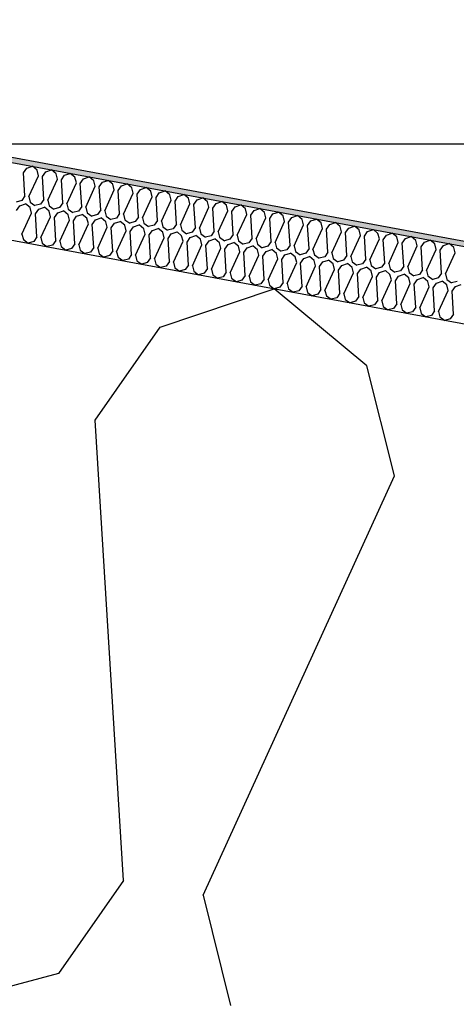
# Model space of a CAD drawing. Header units: millimetres. Extents: x -74465 to -41950, y -2141 to 15832.
# Tile 55 of 131: x -63077 to -62905, y 10931 to 11319. Entities that reach past the tile are written whole.
import ezdxf

# ---------------------------------------------------------------- set-up
doc = ezdxf.new("R2010")
doc.units = ezdxf.units.MM
doc.header["$LTSCALE"] = 0.5
doc.header["$MEASUREMENT"] = 0
doc.linetypes.add('PLINE', pattern=[0])
for name, color, linetype in [('26-- Yttertak (Skravur)(Nye konstruksjoner)', 7, 'Continuous'), ('26-- Yttertak(Nye konstruksjoner)', 7, 'Continuous'), ('262- Taktekking (Skravur)(Nye konstruksjoner)', 7, 'Continuous'), ('262- Taktekking(Nye konstruksjoner)', 7, 'Continuous')]:
    doc.layers.add(name, color=color, linetype=linetype)

# ---------------------------------------------------------------- blocks, each defined once
blk = doc.blocks.new('*X4')
at = {"layer": '26-- Yttertak (Skravur)(Nye konstruksjoner)', "linetype": 'PLINE'}
for p, q in [((-63022.09, 11197.84), (-62977.12, 11213.03)), ((-62940.59, 11182.73), (-62977.12, 11213.03)), ((-63047.68, 11161.25), (-63022.09, 11197.84)), ((-62929.81, 11139.4), (-62940.59, 11182.73)), ((-63036.49, 10980.2), (-63047.68, 11161.25)), ((-63005.14, 10974.39), (-62929.81, 11139.4)), ((-63036.49, 10980.2), (-63062.08, 10943.61)), ((-63005.14, 10974.39), (-62994.36, 10931.06)), ((-63062.08, 10943.61), (-63106.4, 10931.88))]:
    blk.add_line(p, q, dxfattribs=at)
blk = doc.blocks.new('*X5')
at = {"layer": '262- Taktekking (Skravur)(Nye konstruksjoner)', "linetype": 'PLINE'}
for p, q in [((-63075.9, 11258.6), (-63074.63, 11260.43)), ((-63075.35, 11249.55), (-63075.9, 11258.6)), ((-63074.63, 11260.43), (-63072.38, 11261.19)), ((-63070.55, 11259.68), (-63072.38, 11261.19)), ((-63070.01, 11257.51), (-63070.55, 11259.68)), ((-63068.44, 11257.22), (-63067.16, 11259.05)), ((-63067.16, 11259.05), (-63064.92, 11259.81)), ((-63063.09, 11258.29), (-63064.92, 11259.81)), ((-63059.7, 11257.67), (-63057.46, 11258.42)), ((-63055.63, 11256.91), (-63057.46, 11258.42)), ((-63073.78, 11249.26), (-63070.01, 11257.51)), ((-63067.88, 11248.17), (-63068.44, 11257.22)), ((-63066.32, 11247.88), (-63062.55, 11256.13)), ((-63062.55, 11256.13), (-63063.09, 11258.29)), ((-63060.98, 11255.84), (-63059.7, 11257.67)), ((-63060.42, 11246.78), (-63060.98, 11255.84)), ((-63058.86, 11246.49), (-63055.09, 11254.74)), ((-63055.09, 11254.74), (-63055.63, 11256.91)), ((-63053.52, 11254.45), (-63052.24, 11256.28)), ((-63052.24, 11256.28), (-63049.99, 11257.04)), ((-63048.17, 11255.53), (-63049.99, 11257.04)), ((-63047.63, 11253.36), (-63048.17, 11255.53)), ((-63046.06, 11253.07), (-63044.78, 11254.9)), ((-63044.78, 11254.9), (-63042.53, 11255.66)), ((-63040.71, 11254.14), (-63042.53, 11255.66)), ((-63052.96, 11245.4), (-63053.52, 11254.45)), ((-63051.4, 11245.11), (-63047.63, 11253.36)), ((-63045.5, 11244.02), (-63046.06, 11253.07)), ((-63043.93, 11243.73), (-63040.17, 11251.98)), ((-63040.17, 11251.98), (-63040.71, 11254.14)), ((-63038.6, 11251.69), (-63037.32, 11253.52)), ((-63038.04, 11242.63), (-63038.6, 11251.69)), ((-63037.32, 11253.52), (-63035.07, 11254.28)), ((-63033.25, 11252.76), (-63035.07, 11254.28)), ((-63032.71, 11250.6), (-63033.25, 11252.76)), ((-63031.14, 11250.3), (-63029.86, 11252.13)), ((-63029.86, 11252.13), (-63027.61, 11252.89)), ((-63025.79, 11251.38), (-63027.61, 11252.89)), ((-63025.25, 11249.21), (-63025.79, 11251.38)), ((-63023.68, 11248.92), (-63022.4, 11250.75)), ((-63022.4, 11250.75), (-63020.15, 11251.51)), ((-63018.32, 11250), (-63020.15, 11251.51)), ((-63076.62, 11247.72), (-63078.84, 11247.13)), ((-63075.35, 11249.55), (-63076.62, 11247.72)), ((-63073.78, 11249.26), (-63073.24, 11247.09)), ((-63073.24, 11247.09), (-63071.38, 11245.75)), ((-63067.88, 11248.17), (-63069.16, 11246.34)), ((-63066.32, 11247.88), (-63065.78, 11245.71)), ((-63036.47, 11242.34), (-63032.71, 11250.6)), ((-63030.58, 11241.25), (-63031.14, 11250.3)), ((-63029.01, 11240.96), (-63025.25, 11249.21)), ((-63023.12, 11239.87), (-63023.68, 11248.92)), ((-63021.55, 11239.58), (-63017.79, 11247.83)), ((-63017.79, 11247.83), (-63018.32, 11250)), ((-63016.22, 11247.54), (-63014.94, 11249.37)), ((-63015.66, 11238.49), (-63016.22, 11247.54)), ((-63014.94, 11249.37), (-63012.69, 11250.13)), ((-63010.86, 11248.61), (-63012.69, 11250.13)), ((-63010.32, 11246.45), (-63010.86, 11248.61)), ((-63008.76, 11246.16), (-63007.48, 11247.99)), ((-63007.48, 11247.99), (-63005.23, 11248.75)), ((-63003.4, 11247.23), (-63005.23, 11248.75)), ((-63002.86, 11245.06), (-63003.4, 11247.23)), ((-63000.02, 11246.6), (-62997.77, 11247.36)), ((-62995.94, 11245.85), (-62997.77, 11247.36)), ((-63078.64, 11243.85), (-63077.36, 11245.68)), ((-63077.36, 11245.68), (-63075.11, 11246.44)), ((-63073.28, 11244.93), (-63075.11, 11246.44)), ((-63072.74, 11242.76), (-63073.28, 11244.93)), ((-63069.16, 11246.34), (-63071.38, 11245.75)), ((-63071.18, 11242.47), (-63069.9, 11244.3)), ((-63069.9, 11244.3), (-63067.65, 11245.06)), ((-63065.82, 11243.54), (-63067.65, 11245.06)), ((-63065.28, 11241.38), (-63065.82, 11243.54)), ((-63065.78, 11245.71), (-63063.92, 11244.37)), ((-63061.7, 11244.95), (-63063.92, 11244.37)), ((-63063.72, 11241.09), (-63062.44, 11242.92)), ((-63062.44, 11242.92), (-63060.19, 11243.68)), ((-63060.42, 11246.78), (-63061.7, 11244.95)), ((-63058.36, 11242.16), (-63060.19, 11243.68)), ((-63058.86, 11246.49), (-63058.32, 11244.33)), ((-63058.32, 11244.33), (-63056.46, 11242.98)), ((-63054.24, 11243.57), (-63056.46, 11242.98)), ((-63052.96, 11245.4), (-63054.24, 11243.57)), ((-63051.4, 11245.11), (-63050.86, 11242.94)), ((-63050.86, 11242.94), (-63049, 11241.6)), ((-63045.5, 11244.02), (-63046.78, 11242.19)), ((-63043.93, 11243.73), (-63043.4, 11241.56)), ((-63014.09, 11238.2), (-63010.32, 11246.45)), ((-63008.2, 11237.1), (-63008.76, 11246.16)), ((-63006.63, 11236.81), (-63002.86, 11245.06)), ((-63001.3, 11244.77), (-63000.02, 11246.6)), ((-63000.74, 11235.72), (-63001.3, 11244.77)), ((-62999.17, 11235.43), (-62995.4, 11243.68)), ((-62995.4, 11243.68), (-62995.94, 11245.85)), ((-62993.84, 11243.39), (-62992.56, 11245.22)), ((-62993.28, 11234.34), (-62993.84, 11243.39)), ((-62992.56, 11245.22), (-62990.31, 11245.98)), ((-62988.48, 11244.46), (-62990.31, 11245.98)), ((-62987.94, 11242.3), (-62988.48, 11244.46)), ((-62986.37, 11242.01), (-62985.1, 11243.84)), ((-62985.1, 11243.84), (-62982.85, 11244.6)), ((-62981.02, 11243.08), (-62982.85, 11244.6)), ((-62980.48, 11240.92), (-62981.02, 11243.08)), ((-62977.63, 11242.45), (-62975.39, 11243.21)), ((-62973.56, 11241.7), (-62975.39, 11243.21)), ((-63076.51, 11234.51), (-63072.74, 11242.76)), ((-63070.62, 11233.42), (-63071.18, 11242.47)), ((-63069.05, 11233.13), (-63065.28, 11241.38)), ((-63063.16, 11232.03), (-63063.72, 11241.09)), ((-63061.59, 11231.74), (-63057.82, 11239.99)), ((-63057.82, 11239.99), (-63058.36, 11242.16)), ((-63056.26, 11239.7), (-63054.98, 11241.53)), ((-63055.7, 11230.65), (-63056.26, 11239.7)), ((-63054.98, 11241.53), (-63052.73, 11242.29)), ((-63050.9, 11240.78), (-63052.73, 11242.29)), ((-63050.36, 11238.61), (-63050.9, 11240.78)), ((-63046.78, 11242.19), (-63049, 11241.6)), ((-63048.79, 11238.32), (-63047.52, 11240.15)), ((-63047.52, 11240.15), (-63045.27, 11240.91)), ((-63043.44, 11239.4), (-63045.27, 11240.91)), ((-63042.9, 11237.23), (-63043.44, 11239.4)), ((-63043.4, 11241.56), (-63041.54, 11240.22)), ((-63039.32, 11240.81), (-63041.54, 11240.22)), ((-63040.05, 11238.77), (-63037.81, 11239.53)), ((-63038.04, 11242.63), (-63039.32, 11240.81)), ((-63035.98, 11238.01), (-63037.81, 11239.53)), ((-63036.47, 11242.34), (-63035.93, 11240.18)), ((-63035.93, 11240.18), (-63034.08, 11238.84)), ((-63031.86, 11239.42), (-63034.08, 11238.84)), ((-63030.58, 11241.25), (-63031.86, 11239.42)), ((-63029.01, 11240.96), (-63028.47, 11238.8)), ((-63023.12, 11239.87), (-63024.4, 11238.04)), ((-63021.55, 11239.58), (-63021.01, 11237.41)), ((-62991.71, 11234.05), (-62987.94, 11242.3)), ((-62985.82, 11232.96), (-62986.37, 11242.01)), ((-62984.25, 11232.66), (-62980.48, 11240.92)), ((-62978.91, 11240.63), (-62977.63, 11242.45)), ((-62978.35, 11231.57), (-62978.91, 11240.63)), ((-62976.79, 11231.28), (-62973.02, 11239.53)), ((-62973.02, 11239.53), (-62973.56, 11241.7)), ((-62971.45, 11239.24), (-62970.17, 11241.07)), ((-62970.89, 11230.19), (-62971.45, 11239.24)), ((-62970.17, 11241.07), (-62967.93, 11241.83)), ((-62966.1, 11240.32), (-62967.93, 11241.83)), ((-62965.56, 11238.15), (-62966.1, 11240.32)), ((-62963.99, 11237.86), (-62962.71, 11239.69)), ((-62962.71, 11239.69), (-62960.46, 11240.45)), ((-62958.64, 11238.93), (-62960.46, 11240.45)), ((-62955.25, 11238.31), (-62953, 11239.07)), ((-62951.18, 11237.55), (-62953, 11239.07)), ((-63054.13, 11230.36), (-63050.36, 11238.61)), ((-63048.24, 11229.27), (-63048.79, 11238.32)), ((-63046.67, 11228.98), (-63042.9, 11237.23)), ((-63041.33, 11236.94), (-63040.05, 11238.77)), ((-63040.77, 11227.89), (-63041.33, 11236.94)), ((-63039.21, 11227.6), (-63035.44, 11235.85)), ((-63035.44, 11235.85), (-63035.98, 11238.01)), ((-63033.87, 11235.56), (-63032.59, 11237.39)), ((-63033.31, 11226.5), (-63033.87, 11235.56)), ((-63032.59, 11237.39), (-63030.35, 11238.14)), ((-63028.52, 11236.63), (-63030.35, 11238.14)), ((-63027.98, 11234.46), (-63028.52, 11236.63)), ((-63028.47, 11238.8), (-63026.61, 11237.45)), ((-63024.4, 11238.04), (-63026.61, 11237.45)), ((-63026.41, 11234.17), (-63025.13, 11236)), ((-63025.13, 11236), (-63022.88, 11236.76)), ((-63021.06, 11235.25), (-63022.88, 11236.76)), ((-63020.52, 11233.08), (-63021.06, 11235.25)), ((-63021.01, 11237.41), (-63019.15, 11236.07)), ((-63016.94, 11236.66), (-63019.15, 11236.07)), ((-63017.67, 11234.62), (-63015.42, 11235.38)), ((-63015.66, 11238.49), (-63016.94, 11236.66)), ((-63013.6, 11233.86), (-63015.42, 11235.38)), ((-63014.09, 11238.2), (-63013.55, 11236.03)), ((-63013.55, 11236.03), (-63011.69, 11234.69)), ((-63009.48, 11235.27), (-63011.69, 11234.69)), ((-63008.2, 11237.1), (-63009.48, 11235.27)), ((-63006.63, 11236.81), (-63006.09, 11234.65)), ((-63000.74, 11235.72), (-63002.02, 11233.89)), ((-62999.17, 11235.43), (-62998.63, 11233.26)), ((-62969.33, 11229.9), (-62965.56, 11238.15)), ((-62963.43, 11228.81), (-62963.99, 11237.86)), ((-62961.87, 11228.52), (-62958.1, 11236.77)), ((-62958.1, 11236.77), (-62958.64, 11238.93)), ((-62956.53, 11236.48), (-62955.25, 11238.31)), ((-62955.97, 11227.42), (-62956.53, 11236.48)), ((-62954.4, 11227.13), (-62950.64, 11235.38)), ((-62950.64, 11235.38), (-62951.18, 11237.55)), ((-62949.07, 11235.09), (-62947.79, 11236.92)), ((-62947.79, 11236.92), (-62945.54, 11237.68)), ((-62943.72, 11236.17), (-62945.54, 11237.68)), ((-62943.18, 11234), (-62943.72, 11236.17)), ((-62941.61, 11233.71), (-62940.33, 11235.54)), ((-62940.33, 11235.54), (-62938.08, 11236.3)), ((-62936.26, 11234.79), (-62938.08, 11236.3)), ((-63076.51, 11234.51), (-63075.97, 11232.34)), ((-63075.97, 11232.34), (-63074.11, 11231)), ((-63071.9, 11231.59), (-63074.11, 11231)), ((-63070.62, 11233.42), (-63071.9, 11231.59)), ((-63069.05, 11233.13), (-63068.51, 11230.96)), ((-63063.16, 11232.03), (-63064.44, 11230.2)), ((-63061.59, 11231.74), (-63061.05, 11229.58)), ((-63031.75, 11226.21), (-63027.98, 11234.46)), ((-63025.85, 11225.12), (-63026.41, 11234.17)), ((-63024.29, 11224.83), (-63020.52, 11233.08)), ((-63018.95, 11232.79), (-63017.67, 11234.62)), ((-63018.39, 11223.74), (-63018.95, 11232.79)), ((-63016.82, 11223.45), (-63013.06, 11231.7)), ((-63013.06, 11231.7), (-63013.6, 11233.86)), ((-63011.49, 11231.41), (-63010.21, 11233.24)), ((-63010.93, 11222.35), (-63011.49, 11231.41)), ((-63010.21, 11233.24), (-63007.96, 11234)), ((-63006.14, 11232.48), (-63007.96, 11234)), ((-63005.6, 11230.32), (-63006.14, 11232.48)), ((-63006.09, 11234.65), (-63004.23, 11233.3)), ((-63002.02, 11233.89), (-63004.23, 11233.3)), ((-63004.03, 11230.02), (-63002.75, 11231.85)), ((-63002.75, 11231.85), (-63000.5, 11232.61)), ((-62998.68, 11231.1), (-63000.5, 11232.61)), ((-62998.63, 11233.26), (-62996.77, 11231.92)), ((-62994.56, 11232.51), (-62996.77, 11231.92)), ((-62993.28, 11234.34), (-62994.56, 11232.51)), ((-62991.71, 11234.05), (-62991.17, 11231.88)), ((-62991.17, 11231.88), (-62989.31, 11230.54)), ((-62985.82, 11232.96), (-62987.09, 11231.13)), ((-62984.25, 11232.66), (-62983.71, 11230.5)), ((-62978.35, 11231.57), (-62979.63, 11229.74)), ((-62948.51, 11226.04), (-62949.07, 11235.09)), ((-62946.94, 11225.75), (-62943.18, 11234)), ((-62941.05, 11224.66), (-62941.61, 11233.71)), ((-62939.48, 11224.37), (-62935.72, 11232.62)), ((-62935.72, 11232.62), (-62936.26, 11234.79)), ((-62934.15, 11232.33), (-62932.87, 11234.16)), ((-62933.59, 11223.28), (-62934.15, 11232.33)), ((-62932.87, 11234.16), (-62930.62, 11234.92)), ((-62928.79, 11233.4), (-62930.62, 11234.92)), ((-62928.26, 11231.24), (-62928.79, 11233.4)), ((-62926.69, 11230.95), (-62925.41, 11232.78)), ((-62925.41, 11232.78), (-62923.16, 11233.53)), ((-62921.33, 11232.02), (-62923.16, 11233.53)), ((-62920.79, 11229.85), (-62921.33, 11232.02)), ((-62919.23, 11229.56), (-62917.95, 11231.39)), ((-62917.95, 11231.39), (-62915.7, 11232.15)), ((-62913.87, 11230.64), (-62915.7, 11232.15)), ((-63068.51, 11230.96), (-63066.65, 11229.62)), ((-63064.44, 11230.2), (-63066.65, 11229.62)), ((-63061.05, 11229.58), (-63059.19, 11228.24)), ((-63056.98, 11228.82), (-63059.19, 11228.24)), ((-63055.7, 11230.65), (-63056.98, 11228.82)), ((-63054.13, 11230.36), (-63053.59, 11228.19)), ((-63053.59, 11228.19), (-63051.73, 11226.85)), ((-63049.51, 11227.44), (-63051.73, 11226.85)), ((-63048.24, 11229.27), (-63049.51, 11227.44)), ((-63046.67, 11228.98), (-63046.13, 11226.81)), ((-63040.77, 11227.89), (-63042.05, 11226.06)), ((-63039.21, 11227.6), (-63038.67, 11225.43)), ((-63009.36, 11222.06), (-63005.6, 11230.32)), ((-63003.47, 11220.97), (-63004.03, 11230.02)), ((-63001.9, 11220.68), (-62998.14, 11228.93)), ((-62998.14, 11228.93), (-62998.68, 11231.1)), ((-62996.57, 11228.64), (-62995.29, 11230.47)), ((-62996.01, 11219.59), (-62996.57, 11228.64)), ((-62995.29, 11230.47), (-62993.04, 11231.23)), ((-62994.44, 11219.3), (-62990.68, 11227.55)), ((-62991.21, 11229.72), (-62993.04, 11231.23)), ((-62990.68, 11227.55), (-62991.21, 11229.72)), ((-62987.09, 11231.13), (-62989.31, 11230.54)), ((-62989.11, 11227.26), (-62987.83, 11229.09)), ((-62987.83, 11229.09), (-62985.58, 11229.85)), ((-62983.75, 11228.33), (-62985.58, 11229.85)), ((-62983.21, 11226.17), (-62983.75, 11228.33)), ((-62983.71, 11230.5), (-62981.85, 11229.16)), ((-62979.63, 11229.74), (-62981.85, 11229.16)), ((-62981.65, 11225.88), (-62980.37, 11227.71)), ((-62980.37, 11227.71), (-62978.12, 11228.47)), ((-62976.29, 11226.95), (-62978.12, 11228.47)), ((-62976.79, 11231.28), (-62976.25, 11229.12)), ((-62976.25, 11229.12), (-62974.39, 11227.77)), ((-62972.17, 11228.36), (-62974.39, 11227.77)), ((-62970.89, 11230.19), (-62972.17, 11228.36)), ((-62969.33, 11229.9), (-62968.79, 11227.73)), ((-62968.79, 11227.73), (-62966.93, 11226.39)), ((-62963.43, 11228.81), (-62964.71, 11226.98)), ((-62961.87, 11228.52), (-62961.33, 11226.35)), ((-62955.97, 11227.42), (-62957.25, 11225.59)), ((-62932.02, 11222.99), (-62928.26, 11231.24)), ((-62926.13, 11221.89), (-62926.69, 11230.95)), ((-62924.56, 11221.6), (-62920.79, 11229.85)), ((-62918.67, 11220.51), (-62919.23, 11229.56)), ((-62917.1, 11220.22), (-62913.33, 11228.47)), ((-62913.33, 11228.47), (-62913.87, 11230.64)), ((-62911.77, 11228.18), (-62910.49, 11230.01)), ((-62911.21, 11219.13), (-62911.77, 11228.18)), ((-62910.49, 11230.01), (-62908.24, 11230.77)), ((-62906.41, 11229.25), (-62908.24, 11230.77)), ((-62905.87, 11227.09), (-62906.41, 11229.25)), ((-63046.13, 11226.81), (-63044.27, 11225.47)), ((-63042.05, 11226.06), (-63044.27, 11225.47)), ((-63038.67, 11225.43), (-63036.81, 11224.09)), ((-63034.59, 11224.67), (-63036.81, 11224.09)), ((-63033.31, 11226.5), (-63034.59, 11224.67)), ((-63031.75, 11226.21), (-63031.21, 11224.05)), ((-63031.21, 11224.05), (-63029.35, 11222.7)), ((-63025.85, 11225.12), (-63027.13, 11223.29)), ((-63024.29, 11224.83), (-63023.75, 11222.66)), ((-63018.39, 11223.74), (-63019.67, 11221.91)), ((-62988.55, 11218.21), (-62989.11, 11227.26)), ((-62986.98, 11217.92), (-62983.21, 11226.17)), ((-62981.09, 11216.82), (-62981.65, 11225.88)), ((-62979.52, 11216.53), (-62975.75, 11224.78)), ((-62975.75, 11224.78), (-62976.29, 11226.95)), ((-62974.19, 11224.49), (-62972.91, 11226.32)), ((-62973.63, 11215.44), (-62974.19, 11224.49)), ((-62972.91, 11226.32), (-62970.66, 11227.08)), ((-62968.83, 11225.57), (-62970.66, 11227.08)), ((-62968.29, 11223.4), (-62968.83, 11225.57)), ((-62964.71, 11226.98), (-62966.93, 11226.39)), ((-62966.73, 11223.11), (-62965.45, 11224.94)), ((-62965.45, 11224.94), (-62963.2, 11225.7)), ((-62961.37, 11224.18), (-62963.2, 11225.7)), ((-62960.83, 11222.02), (-62961.37, 11224.18)), ((-62961.33, 11226.35), (-62959.47, 11225.01)), ((-62957.25, 11225.59), (-62959.47, 11225.01)), ((-62959.26, 11221.73), (-62957.99, 11223.56)), ((-62957.99, 11223.56), (-62955.74, 11224.32)), ((-62953.91, 11222.8), (-62955.74, 11224.32)), ((-62954.4, 11227.13), (-62953.87, 11224.97)), ((-62953.87, 11224.97), (-62952.01, 11223.63)), ((-62949.79, 11224.21), (-62952.01, 11223.63)), ((-62948.51, 11226.04), (-62949.79, 11224.21)), ((-62946.94, 11225.75), (-62946.4, 11223.58)), ((-62946.4, 11223.58), (-62944.55, 11222.24)), ((-62941.05, 11224.66), (-62942.33, 11222.83)), ((-62939.48, 11224.37), (-62938.94, 11222.2)), ((-62909.64, 11218.84), (-62905.87, 11227.09)), ((-63027.13, 11223.29), (-63029.35, 11222.7)), ((-63023.75, 11222.66), (-63021.89, 11221.32)), ((-63019.67, 11221.91), (-63021.89, 11221.32)), ((-63016.82, 11223.45), (-63016.29, 11221.28)), ((-63016.29, 11221.28), (-63014.43, 11219.94)), ((-63012.21, 11220.53), (-63014.43, 11219.94)), ((-63010.93, 11222.35), (-63012.21, 11220.53)), ((-63009.36, 11222.06), (-63008.82, 11219.9)), ((-63008.82, 11219.9), (-63006.97, 11218.56)), ((-63003.47, 11220.97), (-63004.75, 11219.14)), ((-63001.9, 11220.68), (-63001.36, 11218.52)), ((-62972.06, 11215.15), (-62968.29, 11223.4)), ((-62966.17, 11214.06), (-62966.73, 11223.11)), ((-62964.6, 11213.77), (-62960.83, 11222.02)), ((-62958.71, 11212.68), (-62959.26, 11221.73)), ((-62957.14, 11212.38), (-62953.37, 11220.64)), ((-62953.37, 11220.64), (-62953.91, 11222.8)), ((-62951.8, 11220.35), (-62950.52, 11222.17)), ((-62951.24, 11211.29), (-62951.8, 11220.35)), ((-62950.52, 11222.17), (-62948.28, 11222.93)), ((-62946.45, 11221.42), (-62948.28, 11222.93)), ((-62945.91, 11219.25), (-62946.45, 11221.42)), ((-62942.33, 11222.83), (-62944.55, 11222.24)), ((-62944.34, 11218.96), (-62943.06, 11220.79)), ((-62943.06, 11220.79), (-62940.82, 11221.55)), ((-62938.99, 11220.04), (-62940.82, 11221.55)), ((-62938.45, 11217.87), (-62938.99, 11220.04)), ((-62938.94, 11222.2), (-62937.08, 11220.86)), ((-62934.87, 11221.45), (-62937.08, 11220.86)), ((-62935.6, 11219.41), (-62933.35, 11220.17)), ((-62933.59, 11223.28), (-62934.87, 11221.45)), ((-62931.53, 11218.65), (-62933.35, 11220.17)), ((-62932.02, 11222.99), (-62931.48, 11220.82)), ((-62931.48, 11220.82), (-62929.62, 11219.48)), ((-62927.41, 11220.06), (-62929.62, 11219.48)), ((-62926.13, 11221.89), (-62927.41, 11220.06)), ((-62924.56, 11221.6), (-62924.02, 11219.44)), ((-62918.67, 11220.51), (-62919.95, 11218.68)), ((-62917.1, 11220.22), (-62916.56, 11218.05)), ((-63004.75, 11219.14), (-63006.97, 11218.56)), ((-63001.36, 11218.52), (-62999.51, 11217.17)), ((-62997.29, 11217.76), (-62999.51, 11217.17)), ((-62996.01, 11219.59), (-62997.29, 11217.76)), ((-62994.44, 11219.3), (-62993.9, 11217.13)), ((-62993.9, 11217.13), (-62992.04, 11215.79)), ((-62989.83, 11216.38), (-62992.04, 11215.79)), ((-62988.55, 11218.21), (-62989.83, 11216.38)), ((-62986.98, 11217.92), (-62986.44, 11215.75)), ((-62981.09, 11216.82), (-62982.37, 11214.99)), ((-62979.52, 11216.53), (-62978.98, 11214.37)), ((-62949.68, 11211), (-62945.91, 11219.25)), ((-62943.78, 11209.91), (-62944.34, 11218.96)), ((-62942.22, 11209.62), (-62938.45, 11217.87)), ((-62936.88, 11217.58), (-62935.6, 11219.41)), ((-62936.32, 11208.53), (-62936.88, 11217.58)), ((-62934.76, 11208.24), (-62930.99, 11216.49)), ((-62930.99, 11216.49), (-62931.53, 11218.65)), ((-62929.42, 11216.2), (-62928.14, 11218.03)), ((-62928.86, 11207.14), (-62929.42, 11216.2)), ((-62928.14, 11218.03), (-62925.89, 11218.79)), ((-62924.07, 11217.27), (-62925.89, 11218.79)), ((-62923.53, 11215.1), (-62924.07, 11217.27)), ((-62924.02, 11219.44), (-62922.16, 11218.09)), ((-62919.95, 11218.68), (-62922.16, 11218.09)), ((-62921.96, 11214.81), (-62920.68, 11216.64)), ((-62920.68, 11216.64), (-62918.43, 11217.4)), ((-62916.61, 11215.89), (-62918.43, 11217.4)), ((-62916.07, 11213.72), (-62916.61, 11215.89)), ((-62916.56, 11218.05), (-62914.7, 11216.71)), ((-62912.49, 11217.3), (-62914.7, 11216.71)), ((-62913.22, 11215.26), (-62910.97, 11216.02)), ((-62911.21, 11219.13), (-62912.49, 11217.3)), ((-62909.15, 11214.51), (-62910.97, 11216.02)), ((-62909.64, 11218.84), (-62909.1, 11216.67)), ((-62909.1, 11216.67), (-62907.24, 11215.33)), ((-62905.03, 11215.92), (-62907.24, 11215.33)), ((-62986.44, 11215.75), (-62984.58, 11214.41)), ((-62982.37, 11214.99), (-62984.58, 11214.41)), ((-62978.98, 11214.37), (-62977.12, 11213.02)), ((-62974.91, 11213.61), (-62977.12, 11213.02)), ((-62973.63, 11215.44), (-62974.91, 11213.61)), ((-62972.06, 11215.15), (-62971.52, 11212.98)), ((-62971.52, 11212.98), (-62969.66, 11211.64)), ((-62967.45, 11212.23), (-62969.66, 11211.64)), ((-62966.17, 11214.06), (-62967.45, 11212.23)), ((-62964.6, 11213.77), (-62964.06, 11211.6)), ((-62958.71, 11212.68), (-62959.98, 11210.85)), ((-62957.14, 11212.38), (-62956.6, 11210.22)), ((-62927.29, 11206.85), (-62923.53, 11215.1)), ((-62921.4, 11205.76), (-62921.96, 11214.81)), ((-62919.83, 11205.47), (-62916.07, 11213.72)), ((-62914.5, 11213.43), (-62913.22, 11215.26)), ((-62913.94, 11204.38), (-62914.5, 11213.43)), ((-62912.37, 11204.09), (-62908.61, 11212.34)), ((-62908.61, 11212.34), (-62909.15, 11214.51)), ((-62907.04, 11212.05), (-62905.76, 11213.88)), ((-62906.48, 11203), (-62907.04, 11212.05)), ((-62905.76, 11213.88), (-62903.51, 11214.64)), ((-62964.06, 11211.6), (-62962.2, 11210.26)), ((-62959.98, 11210.85), (-62962.2, 11210.26)), ((-62956.6, 11210.22), (-62954.74, 11208.88)), ((-62952.52, 11209.46), (-62954.74, 11208.88)), ((-62951.24, 11211.29), (-62952.52, 11209.46)), ((-62949.68, 11211), (-62949.14, 11208.84)), ((-62949.14, 11208.84), (-62947.28, 11207.49)), ((-62945.06, 11208.08), (-62947.28, 11207.49)), ((-62943.78, 11209.91), (-62945.06, 11208.08)), ((-62942.22, 11209.62), (-62941.68, 11207.45)), ((-62936.32, 11208.53), (-62937.6, 11206.7)), ((-62934.76, 11208.24), (-62934.22, 11206.07)), ((-62941.68, 11207.45), (-62939.82, 11206.11)), ((-62937.6, 11206.7), (-62939.82, 11206.11)), ((-62934.22, 11206.07), (-62932.36, 11204.73)), ((-62930.14, 11205.31), (-62932.36, 11204.73)), ((-62928.86, 11207.14), (-62930.14, 11205.31)), ((-62927.29, 11206.85), (-62926.76, 11204.69)), ((-62926.76, 11204.69), (-62924.9, 11203.35)), ((-62921.4, 11205.76), (-62922.68, 11203.93)), ((-62919.83, 11205.47), (-62919.29, 11203.3)), ((-62913.94, 11204.38), (-62915.22, 11202.55)), ((-62922.68, 11203.93), (-62924.9, 11203.35)), ((-62919.29, 11203.3), (-62917.44, 11201.96)), ((-62915.22, 11202.55), (-62917.44, 11201.96)), ((-62912.37, 11204.09), (-62911.83, 11201.92)), ((-62911.83, 11201.92), (-62909.98, 11200.58)), ((-62907.76, 11201.17), (-62909.98, 11200.58)), ((-62906.48, 11203), (-62907.76, 11201.17))]:
    blk.add_line(p, q, dxfattribs=at)

msp = doc.modelspace()

# ---------------------------------------------------------------- hatches: boundary and pattern name
at = {"layer": '262- Taktekking (Skravur)(Nye konstruksjoner)', "linetype": 'Continuous'}
msp.add_hatch(color=256, dxfattribs=at).paths.add_polyline_path([(-67556.57, 12092.29), (-60906.57, 10859.78), (-60906.57, 10861.82), (-67556.57, 12094.32)])

# ---------------------------------------------------------------- linework, layer by layer
at = {"linetype": 'PLINE', "flags": 128}
msp.add_lwpolyline([(-61901.57, 7320), (-68623.09, 7320), (-68623.09, 11270), (-61901.57, 11270)], close=True, dxfattribs=at)
at = {"layer": '262- Taktekking(Nye konstruksjoner)', "linetype": 'PLINE'}
for p, q in [((-67576.57, 12098.03), (-60906.57, 10861.82)), ((-67576.57, 12095.99), (-60906.57, 10859.78))]:
    msp.add_line(p, q, dxfattribs=at)
at = {"layer": '262- Taktekking(Nye konstruksjoner)', "linetype": 'PLINE', "flags": 128}
msp.add_lwpolyline([(-67576.57, 12065.48), (-61126.57, 10870.05), (-60926.57, 10832.98), (-60908.57, 10829.64), (-60906.57, 10829.27)], dxfattribs=at)

# ---------------------------------------------------------------- block references
at = {"layer": '26-- Yttertak(Nye konstruksjoner)'}
msp.add_blockref('*X4', (0, 0), dxfattribs=at)
at = {"layer": '262- Taktekking(Nye konstruksjoner)'}
msp.add_blockref('*X5', (0, 0), dxfattribs=at)

doc.saveas('drawing.dxf')
